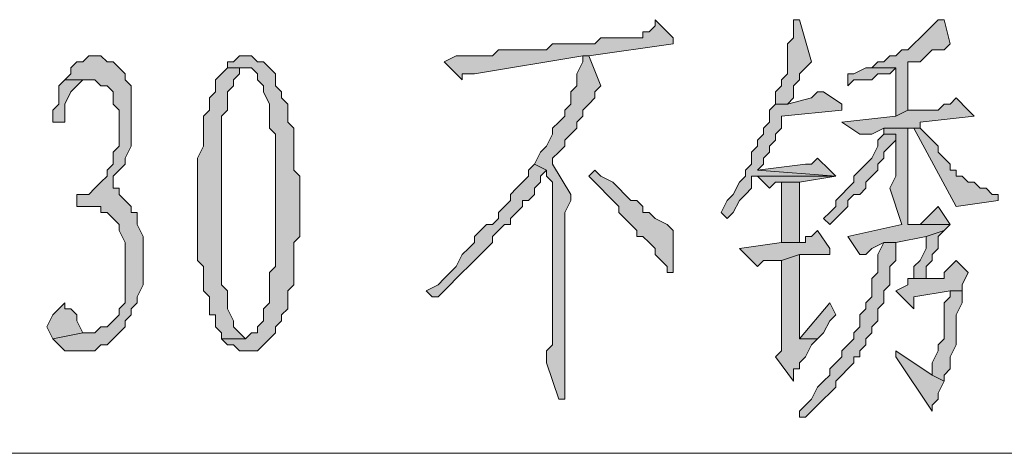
# Model space of a CAD drawing. Extents: x 566443 to 590371, y 3845226 to 3876576.
# Tile 171 of 221: x 586683.25 to 586690.18, y 3853937.39 to 3853940.44. Entities that reach past the tile are written whole.
import ezdxf

# ---------------------------------------------------------------- set-up
doc = ezdxf.new("R2010")
doc.units = 0
doc.layers.add('C00-00-00', color=7, linetype='CONTINUOUS')

msp = doc.modelspace()

# ---------------------------------------------------------------- hatches: boundary and pattern name
at = {"layer": 'C00-00-00'}
h = msp.add_hatch(color=256, dxfattribs=at)
h.dxf.hatch_style = 2
h.paths.add_polyline_path([(586687.7209, 3853940.4403), (586687.7209, 3853940.3979), (586687.6786, 3853940.3556), (586687.6362, 3853940.3556), (586687.6362, 3853940.3133), (586687.3399, 3853940.3133), (586687.2976, 3853940.2709), (586687.0012, 3853940.2709), (586686.9589, 3853940.2286), (586686.6202, 3853940.2286), (586686.5779, 3853940.1863), (586686.3239, 3853940.1863), (586686.2392, 3853940.1439), (586686.3662, 3853940.0169), (586686.3662, 3853940.0593), (586686.4086, 3853940.0593), (586686.4509, 3853940.0593), (586687.2129, 3853940.1863), (586687.2552, 3853940.1863), (586687.8479, 3853940.2709), (586687.8479, 3853940.3133)])
h = msp.add_hatch(color=256, dxfattribs=at)
h.dxf.hatch_style = 2
h.paths.add_polyline_path([(586688.7369, 3853940.4403), (586688.6946, 3853940.4403), (586688.6946, 3853940.3979), (586688.6946, 3853940.3133), (586688.6522, 3853940.2709), (586688.6522, 3853940.0593), (586688.6099, 3853940.0169), (586688.6099, 3853939.9746), (586688.5676, 3853939.9323), (586688.5676, 3853939.8476), (586688.6522, 3853939.8476), (586688.6946, 3853939.8899), (586688.6946, 3853939.9746), (586688.7369, 3853940.0169), (586688.7369, 3853940.0593), (586688.7792, 3853940.1016), (586688.8216, 3853940.1439)])
h = msp.add_hatch(color=256, dxfattribs=at)
h.dxf.hatch_style = 2
h.paths.add_polyline_path([(586689.7106, 3853940.4403), (586689.6682, 3853940.3979), (586689.6259, 3853940.3556), (586689.5836, 3853940.3133), (586689.5412, 3853940.2709), (586689.4989, 3853940.2286), (586689.4566, 3853940.2286), (586689.4142, 3853940.1863), (586689.3719, 3853940.1863), (586689.3296, 3853940.1439), (586689.2872, 3853940.1439), (586689.2449, 3853940.1016), (586689.4142, 3853940.1016), (586689.4142, 3853940.0169), (586689.4142, 3853939.7629), (586689.4989, 3853939.8053), (586689.4989, 3853940.1439), (586689.5412, 3853940.1439), (586689.5836, 3853940.1439), (586689.6259, 3853940.1863), (586689.6682, 3853940.2286), (586689.7529, 3853940.2286), (586689.7952, 3853940.2709), (586689.7529, 3853940.4403)])
h = msp.add_hatch(color=256, dxfattribs=at)
h.dxf.hatch_style = 2
h.paths.add_polyline_path([(586683.7839, 3853940.1863), (586683.7416, 3853940.1863), (586683.6992, 3853940.1439), (586683.6569, 3853940.1439), (586683.6146, 3853940.1016), (586683.6146, 3853940.0593), (586683.5722, 3853940.0169), (586683.7839, 3853940.0169), (586683.8262, 3853939.9746), (586683.8686, 3853939.9746), (586683.9109, 3853939.9323), (586683.9109, 3853939.8476), (586683.9532, 3853939.8053), (586683.9532, 3853939.5513), (586683.9109, 3853939.5089), (586683.9109, 3853939.4243), (586683.8686, 3853939.3819), (586683.8686, 3853939.3396), (586683.8262, 3853939.2973), (586683.7839, 3853939.2549), (586683.7416, 3853939.2126), (586683.6569, 3853939.2126), (586683.6569, 3853939.1279), (586683.8262, 3853939.1279), (586683.8262, 3853939.0856), (586683.8686, 3853939.0856), (586683.9109, 3853939.0433), (586683.9532, 3853939.0009), (586683.9532, 3853938.9586), (586683.9956, 3853938.8739), (586683.9956, 3853938.4506), (586683.9532, 3853938.4083), (586683.9532, 3853938.3659), (586683.9109, 3853938.3236), (586683.8686, 3853938.2813), (586683.8262, 3853938.2813), (586683.7839, 3853938.2389), (586683.6992, 3853938.2389), (586683.4876, 3853938.1966), (586683.5299, 3853938.1543), (586683.5722, 3853938.1119), (586683.7839, 3853938.1119), (586683.8262, 3853938.1543), (586683.8686, 3853938.1543), (586683.9109, 3853938.1966), (586683.9532, 3853938.2389), (586683.9956, 3853938.2813), (586683.9956, 3853938.3236), (586684.0379, 3853938.3659), (586684.0379, 3853938.4083), (586684.0802, 3853938.4506), (586684.0802, 3853938.4929), (586684.1226, 3853938.5776), (586684.1226, 3853938.9163), (586684.0802, 3853939.0009), (586684.0802, 3853939.0856), (586684.0379, 3853939.0856), (586684.0379, 3853939.1279), (586683.9956, 3853939.1703), (586683.9532, 3853939.2126), (586683.9532, 3853939.2549), (586683.9109, 3853939.2549), (586683.9109, 3853939.3396), (586683.9532, 3853939.3819), (586683.9956, 3853939.4243), (586683.9956, 3853939.4666), (586684.0379, 3853939.5513), (586684.0379, 3853939.9746), (586683.9956, 3853940.0169), (586683.9956, 3853940.0593), (586683.9532, 3853940.1016), (586683.9109, 3853940.1439), (586683.8686, 3853940.1439), (586683.8262, 3853940.1863)])
h = msp.add_hatch(color=256, dxfattribs=at)
h.dxf.hatch_style = 2
h.paths.add_polyline_path([(586684.8422, 3853940.1863), (586684.7999, 3853940.1863), (586684.7576, 3853940.1439), (586684.7152, 3853940.1439), (586684.7152, 3853940.1016), (586684.8846, 3853940.1016), (586684.9269, 3853940.0593), (586684.9269, 3853940.0169), (586684.9692, 3853939.9746), (586684.9692, 3853939.9323), (586685.0116, 3853939.8476), (586685.0116, 3853939.6783), (586685.0539, 3853939.6359), (586685.0539, 3853939.1279), (586685.0539, 3853938.7046), (586685.0116, 3853938.6623), (586685.0116, 3853938.4506), (586684.9692, 3853938.4083), (586684.9692, 3853938.3236), (586684.9269, 3853938.2813), (586684.9269, 3853938.2389), (586684.8846, 3853938.2389), (586684.8422, 3853938.1966), (586684.6729, 3853938.1966), (586684.7152, 3853938.1543), (586684.7576, 3853938.1543), (586684.7999, 3853938.1119), (586684.9269, 3853938.1119), (586684.9692, 3853938.1543), (586685.0116, 3853938.1966), (586685.0539, 3853938.2389), (586685.0539, 3853938.2813), (586685.0962, 3853938.3236), (586685.0962, 3853938.3659), (586685.1386, 3853938.4083), (586685.1386, 3853938.5353), (586685.1809, 3853938.5776), (586685.1809, 3853938.8739), (586685.2232, 3853938.9163), (586685.2232, 3853939.3396), (586685.1809, 3853939.3819), (586685.1809, 3853939.6783), (586685.1386, 3853939.7206), (586685.1386, 3853939.8476), (586685.0962, 3853939.8899), (586685.0962, 3853939.9323), (586685.0539, 3853939.9746), (586685.0539, 3853940.0593), (586685.0116, 3853940.1016), (586684.9692, 3853940.1439), (586684.9269, 3853940.1439), (586684.8846, 3853940.1863)])
h = msp.add_hatch(color=256, dxfattribs=at)
h.dxf.hatch_style = 2
h.paths.add_polyline_path([(586687.2552, 3853940.1863), (586687.2129, 3853940.1863), (586687.2129, 3853940.1439), (586687.1706, 3853940.0593), (586687.1706, 3853939.9746), (586687.1282, 3853939.9323), (586687.1282, 3853939.8476), (586687.0859, 3853939.8053), (586687.0859, 3853939.7629), (586687.0436, 3853939.7206), (586687.0012, 3853939.6783), (586687.0012, 3853939.6359), (586686.9589, 3853939.5513), (586686.9166, 3853939.5089), (586686.8742, 3853939.4243), (586686.9589, 3853939.3819), (586686.9589, 3853939.3396), (586687.0012, 3853939.2973), (586687.0012, 3853939.1279), (586687.0012, 3853939.0856), (586687.0012, 3853938.1543), (586686.9589, 3853938.1119), (586686.9589, 3853938.0273), (586687.0436, 3853937.7733), (586687.0859, 3853937.7733), (586687.0859, 3853937.8579), (586687.0859, 3853939.0856), (586687.1282, 3853939.1703), (586687.1282, 3853939.2126), (586687.0012, 3853939.4243), (586687.0012, 3853939.4666), (586687.0436, 3853939.5089), (586687.0859, 3853939.5513), (586687.0859, 3853939.5936), (586687.1282, 3853939.6359), (586687.1706, 3853939.6783), (586687.1706, 3853939.7206), (586687.2129, 3853939.7629), (586687.2129, 3853939.8053), (586687.2552, 3853939.8476), (586687.2976, 3853939.8899), (586687.2976, 3853939.9323), (586687.3399, 3853939.9746)])
h = msp.add_hatch(color=256, dxfattribs=at)
h.dxf.hatch_style = 2
h.paths.add_polyline_path([(586684.7152, 3853940.1016), (586684.6729, 3853940.0593), (586684.6306, 3853940.0169), (586684.6306, 3853939.9323), (586684.5882, 3853939.8899), (586684.5882, 3853939.8053), (586684.5459, 3853939.7629), (586684.5459, 3853939.5513), (586684.5036, 3853939.4666), (586684.5036, 3853938.7469), (586684.5459, 3853938.7046), (586684.5459, 3853938.6199), (586684.5459, 3853938.5776), (586684.5459, 3853938.5353), (586684.5882, 3853938.4929), (586684.5882, 3853938.3659), (586684.6306, 3853938.3659), (586684.6306, 3853938.2813), (586684.6729, 3853938.2389), (586684.6729, 3853938.1966), (586684.8422, 3853938.1966), (586684.7999, 3853938.2389), (586684.7576, 3853938.2813), (586684.7576, 3853938.3236), (586684.7152, 3853938.4083), (586684.7152, 3853938.5353), (586684.6729, 3853938.5776), (586684.6729, 3853939.7629), (586684.7152, 3853939.8053), (586684.7152, 3853939.9323), (586684.7576, 3853939.9746), (586684.7576, 3853940.0169), (586684.7999, 3853940.0593), (586684.7999, 3853940.1016), (586684.8422, 3853940.1016)])
h = msp.add_hatch(color=256, dxfattribs=at)
h.dxf.hatch_style = 2
h.paths.add_polyline_path([(586689.2449, 3853940.1016), (586689.2026, 3853940.1016), (586689.1179, 3853940.0593), (586689.0756, 3853940.0593), (586689.0756, 3853939.9746), (586689.1179, 3853940.0169), (586689.2449, 3853940.0169), (586689.2872, 3853940.0593), (586689.3719, 3853940.0593), (586689.4142, 3853940.1016)])
h = msp.add_hatch(color=256, dxfattribs=at)
h.dxf.hatch_style = 2
h.paths.add_polyline_path([(586683.5722, 3853940.0169), (586683.5299, 3853939.9746), (586683.5299, 3853939.8476), (586683.4876, 3853939.8053), (586683.4876, 3853939.7206), (586683.5722, 3853939.7206), (586683.5722, 3853939.8476), (586683.6146, 3853939.9323), (586683.6569, 3853939.9746), (586683.6992, 3853940.0169), (586683.7416, 3853940.0169)])
h = msp.add_hatch(color=256, dxfattribs=at)
h.dxf.hatch_style = 2
h.paths.add_polyline_path([(586688.9062, 3853939.9323), (586688.8639, 3853939.9323), (586688.8216, 3853939.8899), (586688.6522, 3853939.8476), (586688.5676, 3853939.8476), (586688.5252, 3853939.8053), (586688.5252, 3853939.7206), (586688.4829, 3853939.6783), (586688.4829, 3853939.6359), (586688.4406, 3853939.5936), (586688.4406, 3853939.5513), (586688.3982, 3853939.5089), (586688.3982, 3853939.4243), (586688.3559, 3853939.3819), (586688.3559, 3853939.3396), (586688.3136, 3853939.2973), (586688.2712, 3853939.2126), (586688.2289, 3853939.1703), (586688.1866, 3853939.0856), (586688.2289, 3853939.0433), (586688.2712, 3853939.0856), (586688.3136, 3853939.1703), (586688.3559, 3853939.2126), (586688.3982, 3853939.2549), (586688.3982, 3853939.3396), (586688.9909, 3853939.3396), (586688.4406, 3853939.3819), (586688.4829, 3853939.4243), (586688.4829, 3853939.4666), (586688.5252, 3853939.5089), (586688.5252, 3853939.5513), (586688.5676, 3853939.5936), (586688.5676, 3853939.6359), (586688.6099, 3853939.6783), (586688.6099, 3853939.7629), (586689.0332, 3853939.8053), (586689.0332, 3853939.8476)])
h = msp.add_hatch(color=256, dxfattribs=at)
h.dxf.hatch_style = 2
h.paths.add_polyline_path([(586689.8376, 3853939.8899), (586689.7952, 3853939.8476), (586689.7529, 3853939.8476), (586689.7106, 3853939.8053), (586689.4989, 3853939.8053), (586689.4142, 3853939.7629), (586689.0332, 3853939.7206), (586689.1602, 3853939.6359), (586689.2449, 3853939.6359), (586689.3296, 3853939.6783), (586689.5836, 3853939.6783), (586689.5836, 3853939.7206), (586689.9646, 3853939.7629), (586689.9222, 3853939.8053)])
h = msp.add_hatch(color=256, dxfattribs=at)
h.dxf.hatch_style = 2
h.paths.add_polyline_path([(586689.4989, 3853939.6783), (586689.3296, 3853939.6783), (586689.3296, 3853939.6359), (586689.4142, 3853939.6359), (586689.4142, 3853939.5936), (586689.4142, 3853939.3396), (586689.3719, 3853939.2549), (586689.4566, 3853939.0009), (586689.0756, 3853938.9163), (586689.1602, 3853938.7893), (586689.2026, 3853938.7893), (586689.2449, 3853938.8316), (586689.3296, 3853938.8739), (586689.4142, 3853938.8739), (586689.6259, 3853938.9163), (586689.7529, 3853938.9586), (586689.7952, 3853939.0009), (586689.4989, 3853939.0009), (586689.4989, 3853939.3396)])
h = msp.add_hatch(color=256, dxfattribs=at)
h.dxf.hatch_style = 2
h.paths.add_polyline_path([(586689.5836, 3853939.6783), (586689.5412, 3853939.6783), (586689.8376, 3853939.1279), (586690.1339, 3853939.1703), (586690.1339, 3853939.2126), (586690.0916, 3853939.2126), (586690.0492, 3853939.2549), (586690.0069, 3853939.2549), (586689.9646, 3853939.2973), (586689.9222, 3853939.2973), (586689.8799, 3853939.3396), (586689.8376, 3853939.3396), (586689.8376, 3853939.3819), (586689.7952, 3853939.3819), (586689.7952, 3853939.4243), (586689.7529, 3853939.4666), (586689.7106, 3853939.5089), (586689.7106, 3853939.5513), (586689.6682, 3853939.5936), (586689.6259, 3853939.6359)])
h = msp.add_hatch(color=256, dxfattribs=at)
h.dxf.hatch_style = 2
h.paths.add_polyline_path([(586689.3296, 3853939.6359), (586689.2872, 3853939.5936), (586689.2872, 3853939.5513), (586689.2449, 3853939.4666), (586689.2026, 3853939.4243), (586689.1602, 3853939.3819), (586689.1179, 3853939.3396), (586689.1179, 3853939.2973), (586689.0756, 3853939.2549), (586689.0332, 3853939.2126), (586688.9909, 3853939.1703), (586688.9909, 3853939.1279), (586688.9486, 3853939.0856), (586688.9062, 3853939.0433), (586688.9486, 3853939.0009), (586688.9909, 3853939.0433), (586689.0332, 3853939.0856), (586689.0756, 3853939.1279), (586689.0756, 3853939.1703), (586689.1179, 3853939.2126), (586689.1602, 3853939.2126), (586689.2026, 3853939.2549), (586689.2026, 3853939.2973), (586689.2449, 3853939.3396), (586689.2872, 3853939.3819), (586689.2872, 3853939.4243), (586689.3296, 3853939.4666), (586689.3296, 3853939.5089), (586689.3719, 3853939.5513), (586689.4142, 3853939.5936), (586689.4142, 3853939.6359)])
h = msp.add_hatch(color=256, dxfattribs=at)
h.dxf.hatch_style = 2
h.paths.add_polyline_path([(586688.8639, 3853939.4666), (586688.8216, 3853939.4243), (586688.7792, 3853939.4243), (586688.4406, 3853939.3819), (586688.9909, 3853939.3396), (586688.9486, 3853939.3819)])
h = msp.add_hatch(color=256, dxfattribs=at)
h.dxf.hatch_style = 2
h.paths.add_polyline_path([(586686.8742, 3853939.4243), (586686.8319, 3853939.3819), (586686.8319, 3853939.3396), (586686.7896, 3853939.2973), (586686.7472, 3853939.2549), (586686.7049, 3853939.2126), (586686.7049, 3853939.1703), (586686.6626, 3853939.1279), (586686.6202, 3853939.0856), (586686.6202, 3853939.0433), (586686.5779, 3853939.0009), (586686.5356, 3853939.0009), (586686.4932, 3853938.9586), (586686.4509, 3853938.9163), (586686.4509, 3853938.8739), (586686.4086, 3853938.8316), (586686.3662, 3853938.7893), (586686.3239, 3853938.7046), (586686.2816, 3853938.6623), (586686.2392, 3853938.6199), (586686.1969, 3853938.5776), (586686.1122, 3853938.5353), (586686.1546, 3853938.4929), (586686.1969, 3853938.4929), (586686.2392, 3853938.5353), (586686.2816, 3853938.5776), (586686.3239, 3853938.6199), (586686.3662, 3853938.6623), (586686.4086, 3853938.7046), (586686.4509, 3853938.7469), (586686.4932, 3853938.7893), (586686.5356, 3853938.8316), (586686.5779, 3853938.8739), (586686.5779, 3853938.9163), (586686.6202, 3853938.9586), (586686.6626, 3853939.0009), (586686.7049, 3853939.0009), (586686.7049, 3853939.0433), (586686.7472, 3853939.0856), (586686.7896, 3853939.1279), (586686.7896, 3853939.1703), (586686.8319, 3853939.1703), (586686.8742, 3853939.2126), (586686.8742, 3853939.2549), (586686.9166, 3853939.2973), (586686.9166, 3853939.3396), (586686.9589, 3853939.3819)])
h = msp.add_hatch(color=256, dxfattribs=at)
h.dxf.hatch_style = 2
h.paths.add_polyline_path([(586687.2976, 3853939.3819), (586687.2552, 3853939.3396), (586687.2976, 3853939.2973), (586687.3399, 3853939.2549), (586687.3822, 3853939.2126), (586687.4246, 3853939.1703), (586687.4669, 3853939.1279), (586687.4669, 3853939.0856), (586687.5092, 3853939.0433), (586687.5516, 3853939.0009), (586687.5939, 3853938.9586), (586687.5939, 3853938.9163), (586687.6362, 3853938.9163), (586687.6786, 3853938.8739), (586687.7209, 3853938.8316), (586687.7209, 3853938.7893), (586687.7632, 3853938.7469), (586687.8056, 3853938.7046), (586687.8056, 3853938.6623), (586687.8479, 3853938.6623), (586687.8479, 3853938.9586), (586687.8056, 3853939.0009), (586687.7209, 3853939.0433), (586687.6786, 3853939.0856), (586687.6362, 3853939.0856), (586687.6362, 3853939.1279), (586687.5939, 3853939.1703), (586687.5516, 3853939.1703), (586687.5092, 3853939.2126), (586687.4669, 3853939.2549), (586687.4246, 3853939.2973), (586687.3399, 3853939.3396)])
h = msp.add_hatch(color=256, dxfattribs=at)
h.dxf.hatch_style = 2
h.paths.add_polyline_path([(586688.9909, 3853939.3396), (586688.4406, 3853939.3396), (586688.5252, 3853939.2549), (586688.5676, 3853939.2973), (586688.7369, 3853939.2973)])
h = msp.add_hatch(color=256, dxfattribs=at)
h.dxf.hatch_style = 2
h.paths.add_polyline_path([(586688.7369, 3853938.8739), (586688.7369, 3853939.2973), (586688.6099, 3853939.2973), (586688.6099, 3853938.8739)])
h = msp.add_hatch(color=256, dxfattribs=at)
h.dxf.hatch_style = 2
h.paths.add_polyline_path([(586689.7106, 3853939.1279), (586689.6682, 3853939.0856), (586689.6259, 3853939.0433), (586689.5836, 3853939.0009), (586689.4989, 3853939.0009), (586689.7952, 3853939.0009)])
h = msp.add_hatch(color=256, dxfattribs=at)
h.dxf.hatch_style = 2
h.paths.add_polyline_path([(586688.8639, 3853938.9586), (586688.8216, 3853938.9163), (586688.7792, 3853938.9163), (586688.7792, 3853938.8739), (586688.6099, 3853938.8739), (586688.3136, 3853938.8316), (586688.4406, 3853938.7046), (586688.4829, 3853938.7469), (586688.6099, 3853938.7469), (586688.7369, 3853938.7893), (586688.9486, 3853938.7893), (586688.9486, 3853938.8316)])
h = msp.add_hatch(color=256, dxfattribs=at)
h.dxf.hatch_style = 2
h.paths.add_polyline_path([(586689.7529, 3853938.9586), (586689.6259, 3853938.9163), (586689.6259, 3853938.8316), (586689.5836, 3853938.7469), (586689.5412, 3853938.7046), (586689.5412, 3853938.6199), (586689.4989, 3853938.6199), (586689.6259, 3853938.6199), (586689.6259, 3853938.7046), (586689.6682, 3853938.7469), (586689.6682, 3853938.7893), (586689.7106, 3853938.8316), (586689.7106, 3853938.9163)])
h = msp.add_hatch(color=256, dxfattribs=at)
h.dxf.hatch_style = 2
h.paths.add_polyline_path([(586689.4142, 3853938.8739), (586689.3296, 3853938.8739), (586689.2872, 3853938.7893), (586689.2872, 3853938.6623), (586689.2449, 3853938.6199), (586689.2449, 3853938.4929), (586689.2026, 3853938.4506), (586689.2026, 3853938.4083), (586689.1602, 3853938.3659), (586689.1602, 3853938.2813), (586689.1179, 3853938.2389), (586689.1179, 3853938.1966), (586689.0756, 3853938.1543), (586689.0332, 3853938.1119), (586689.0332, 3853938.0696), (586688.9909, 3853938.0273), (586688.9486, 3853937.9849), (586688.9486, 3853937.9426), (586688.9062, 3853937.9003), (586688.8639, 3853937.8579), (586688.8216, 3853937.7733), (586688.7792, 3853937.7309), (586688.7369, 3853937.6886), (586688.7369, 3853937.6463), (586688.7792, 3853937.6463), (586688.8216, 3853937.6886), (586688.8639, 3853937.7309), (586688.9062, 3853937.7733), (586688.9486, 3853937.8156), (586688.9909, 3853937.8579), (586688.9909, 3853937.9003), (586689.0332, 3853937.9426), (586689.0756, 3853937.9849), (586689.1179, 3853938.0273), (586689.1179, 3853938.0696), (586689.1602, 3853938.0696), (586689.1602, 3853938.1119), (586689.2026, 3853938.1543), (586689.2026, 3853938.1966), (586689.2449, 3853938.2389), (586689.2449, 3853938.2813), (586689.2872, 3853938.3236), (586689.2872, 3853938.4083), (586689.3296, 3853938.4506), (586689.3296, 3853938.5353), (586689.3719, 3853938.5776), (586689.3719, 3853938.7046), (586689.4142, 3853938.7469)])
h = msp.add_hatch(color=256, dxfattribs=at)
h.dxf.hatch_style = 2
h.paths.add_polyline_path([(586688.7369, 3853938.7893), (586688.6099, 3853938.7469), (586688.6099, 3853938.1119), (586688.5676, 3853938.0696), (586688.6946, 3853937.9003), (586688.6946, 3853937.9849), (586688.7369, 3853937.9849), (586688.7369, 3853938.0273), (586688.7792, 3853938.0696), (586688.8216, 3853938.1543), (586688.8639, 3853938.1966), (586688.7369, 3853938.1966)])
h = msp.add_hatch(color=256, dxfattribs=at)
h.dxf.hatch_style = 2
h.paths.add_polyline_path([(586689.8376, 3853938.7469), (586689.7952, 3853938.7046), (586689.7529, 3853938.6623), (586689.7529, 3853938.6199), (586689.6259, 3853938.6199), (586689.4989, 3853938.6199), (586689.4989, 3853938.5776), (586689.4142, 3853938.5353), (586689.5412, 3853938.4083), (586689.5412, 3853938.4929), (586689.7952, 3853938.5353), (586689.8799, 3853938.5353), (586689.8799, 3853938.5776), (586689.9222, 3853938.6623)])
h = msp.add_hatch(color=256, dxfattribs=at)
h.dxf.hatch_style = 2
h.paths.add_polyline_path([(586689.8799, 3853938.5353), (586689.7952, 3853938.5353), (586689.7952, 3853938.4929), (586689.7529, 3853938.4506), (586689.7529, 3853938.1966), (586689.7106, 3853938.1543), (586689.7106, 3853938.1119), (586689.6682, 3853938.0273), (586689.6682, 3853937.9426), (586689.7529, 3853937.9003), (586689.7529, 3853937.9426), (586689.7952, 3853937.9849), (586689.7952, 3853938.0696), (586689.8376, 3853938.1543), (586689.8376, 3853938.3659), (586689.8799, 3853938.4506)])
h = msp.add_hatch(color=256, dxfattribs=at)
h.dxf.hatch_style = 2
h.paths.add_polyline_path([(586683.5722, 3853938.4506), (586683.5299, 3853938.4083), (586683.4876, 3853938.3659), (586683.4452, 3853938.2813), (586683.4876, 3853938.1966), (586683.6992, 3853938.2389), (586683.6569, 3853938.3236), (586683.6569, 3853938.3659), (586683.6146, 3853938.4083), (586683.5722, 3853938.4083)])
h = msp.add_hatch(color=256, dxfattribs=at)
h.dxf.hatch_style = 2
h.paths.add_polyline_path([(586688.9486, 3853938.4506), (586688.7369, 3853938.1966), (586688.8639, 3853938.1966), (586688.9062, 3853938.2389), (586688.9486, 3853938.3236), (586688.9909, 3853938.3659)])
h = msp.add_hatch(color=256, dxfattribs=at)
h.dxf.hatch_style = 2
h.paths.add_polyline_path([(586689.4142, 3853938.1119), (586689.4142, 3853938.0696), (586689.6682, 3853937.6886), (586689.6682, 3853937.7309), (586689.7106, 3853937.7733), (586689.7106, 3853937.8156), (586689.7529, 3853937.9003), (586689.6682, 3853937.9426)])

# ---------------------------------------------------------------- linework, layer by layer
at = {"layer": 'C00-00-00', "lineweight": 0}
for points in [[(586687.7209, 3853940.4403), (586687.7209, 3853940.3979), (586687.6786, 3853940.3556), (586687.6362, 3853940.3556), (586687.6362, 3853940.3133), (586687.3399, 3853940.3133), (586687.2976, 3853940.2709), (586687.0012, 3853940.2709), (586686.9589, 3853940.2286), (586686.6202, 3853940.2286), (586686.5779, 3853940.1863), (586686.3239, 3853940.1863), (586686.2392, 3853940.1439), (586686.3662, 3853940.0169), (586686.3662, 3853940.0593), (586686.4086, 3853940.0593), (586686.4509, 3853940.0593), (586687.2129, 3853940.1863), (586687.2552, 3853940.1863), (586687.8479, 3853940.2709), (586687.8479, 3853940.3133)], [(586688.7369, 3853940.4403), (586688.6946, 3853940.4403), (586688.6946, 3853940.3979), (586688.6946, 3853940.3133), (586688.6522, 3853940.2709), (586688.6522, 3853940.0593), (586688.6099, 3853940.0169), (586688.6099, 3853939.9746), (586688.5676, 3853939.9323), (586688.5676, 3853939.8476), (586688.6522, 3853939.8476), (586688.6946, 3853939.8899), (586688.6946, 3853939.9746), (586688.7369, 3853940.0169), (586688.7369, 3853940.0593), (586688.7792, 3853940.1016), (586688.8216, 3853940.1439)], [(586689.7106, 3853940.4403), (586689.6682, 3853940.3979), (586689.6259, 3853940.3556), (586689.5836, 3853940.3133), (586689.5412, 3853940.2709), (586689.4989, 3853940.2286), (586689.4566, 3853940.2286), (586689.4142, 3853940.1863), (586689.3719, 3853940.1863), (586689.3296, 3853940.1439), (586689.2872, 3853940.1439), (586689.2449, 3853940.1016), (586689.4142, 3853940.1016), (586689.4142, 3853940.0169), (586689.4142, 3853939.7629), (586689.4989, 3853939.8053), (586689.4989, 3853940.1439), (586689.5412, 3853940.1439), (586689.5836, 3853940.1439), (586689.6259, 3853940.1863), (586689.6682, 3853940.2286), (586689.7529, 3853940.2286), (586689.7952, 3853940.2709), (586689.7529, 3853940.4403)], [(586683.7839, 3853940.1863), (586683.7416, 3853940.1863), (586683.6992, 3853940.1439), (586683.6569, 3853940.1439), (586683.6146, 3853940.1016), (586683.6146, 3853940.0593), (586683.5722, 3853940.0169), (586683.7839, 3853940.0169), (586683.8262, 3853939.9746), (586683.8686, 3853939.9746), (586683.9109, 3853939.9323), (586683.9109, 3853939.8476), (586683.9532, 3853939.8053), (586683.9532, 3853939.5513), (586683.9109, 3853939.5089), (586683.9109, 3853939.4243), (586683.8686, 3853939.3819), (586683.8686, 3853939.3396), (586683.8262, 3853939.2973), (586683.7839, 3853939.2549), (586683.7416, 3853939.2126), (586683.6569, 3853939.2126), (586683.6569, 3853939.1279), (586683.8262, 3853939.1279), (586683.8262, 3853939.0856), (586683.8686, 3853939.0856), (586683.9109, 3853939.0433), (586683.9532, 3853939.0009), (586683.9532, 3853938.9586), (586683.9956, 3853938.8739), (586683.9956, 3853938.4506), (586683.9532, 3853938.4083), (586683.9532, 3853938.3659), (586683.9109, 3853938.3236), (586683.8686, 3853938.2813), (586683.8262, 3853938.2813), (586683.7839, 3853938.2389), (586683.6992, 3853938.2389), (586683.4876, 3853938.1966), (586683.5299, 3853938.1543), (586683.5722, 3853938.1119), (586683.7839, 3853938.1119), (586683.8262, 3853938.1543), (586683.8686, 3853938.1543), (586683.9109, 3853938.1966), (586683.9532, 3853938.2389), (586683.9956, 3853938.2813), (586683.9956, 3853938.3236), (586684.0379, 3853938.3659), (586684.0379, 3853938.4083), (586684.0802, 3853938.4506), (586684.0802, 3853938.4929), (586684.1226, 3853938.5776), (586684.1226, 3853938.9163), (586684.0802, 3853939.0009), (586684.0802, 3853939.0856), (586684.0379, 3853939.0856), (586684.0379, 3853939.1279), (586683.9956, 3853939.1703), (586683.9532, 3853939.2126), (586683.9532, 3853939.2549), (586683.9109, 3853939.2549), (586683.9109, 3853939.3396), (586683.9532, 3853939.3819), (586683.9956, 3853939.4243), (586683.9956, 3853939.4666), (586684.0379, 3853939.5513), (586684.0379, 3853939.9746), (586683.9956, 3853940.0169), (586683.9956, 3853940.0593), (586683.9532, 3853940.1016), (586683.9109, 3853940.1439), (586683.8686, 3853940.1439), (586683.8262, 3853940.1863)], [(586684.8422, 3853940.1863), (586684.7999, 3853940.1863), (586684.7576, 3853940.1439), (586684.7152, 3853940.1439), (586684.7152, 3853940.1016), (586684.8846, 3853940.1016), (586684.9269, 3853940.0593), (586684.9269, 3853940.0169), (586684.9692, 3853939.9746), (586684.9692, 3853939.9323), (586685.0116, 3853939.8476), (586685.0116, 3853939.6783), (586685.0539, 3853939.6359), (586685.0539, 3853939.1279), (586685.0539, 3853938.7046), (586685.0116, 3853938.6623), (586685.0116, 3853938.4506), (586684.9692, 3853938.4083), (586684.9692, 3853938.3236), (586684.9269, 3853938.2813), (586684.9269, 3853938.2389), (586684.8846, 3853938.2389), (586684.8422, 3853938.1966), (586684.6729, 3853938.1966), (586684.7152, 3853938.1543), (586684.7576, 3853938.1543), (586684.7999, 3853938.1119), (586684.9269, 3853938.1119), (586684.9692, 3853938.1543), (586685.0116, 3853938.1966), (586685.0539, 3853938.2389), (586685.0539, 3853938.2813), (586685.0962, 3853938.3236), (586685.0962, 3853938.3659), (586685.1386, 3853938.4083), (586685.1386, 3853938.5353), (586685.1809, 3853938.5776), (586685.1809, 3853938.8739), (586685.2232, 3853938.9163), (586685.2232, 3853939.3396), (586685.1809, 3853939.3819), (586685.1809, 3853939.6783), (586685.1386, 3853939.7206), (586685.1386, 3853939.8476), (586685.0962, 3853939.8899), (586685.0962, 3853939.9323), (586685.0539, 3853939.9746), (586685.0539, 3853940.0593), (586685.0116, 3853940.1016), (586684.9692, 3853940.1439), (586684.9269, 3853940.1439), (586684.8846, 3853940.1863)], [(586687.2552, 3853940.1863), (586687.2129, 3853940.1863), (586687.2129, 3853940.1439), (586687.1706, 3853940.0593), (586687.1706, 3853939.9746), (586687.1282, 3853939.9323), (586687.1282, 3853939.8476), (586687.0859, 3853939.8053), (586687.0859, 3853939.7629), (586687.0436, 3853939.7206), (586687.0012, 3853939.6783), (586687.0012, 3853939.6359), (586686.9589, 3853939.5513), (586686.9166, 3853939.5089), (586686.8742, 3853939.4243), (586686.9589, 3853939.3819), (586686.9589, 3853939.3396), (586687.0012, 3853939.2973), (586687.0012, 3853939.1279), (586687.0012, 3853939.0856), (586687.0012, 3853938.1543), (586686.9589, 3853938.1119), (586686.9589, 3853938.0273), (586687.0436, 3853937.7733), (586687.0859, 3853937.7733), (586687.0859, 3853937.8579), (586687.0859, 3853939.0856), (586687.1282, 3853939.1703), (586687.1282, 3853939.2126), (586687.0012, 3853939.4243), (586687.0012, 3853939.4666), (586687.0436, 3853939.5089), (586687.0859, 3853939.5513), (586687.0859, 3853939.5936), (586687.1282, 3853939.6359), (586687.1706, 3853939.6783), (586687.1706, 3853939.7206), (586687.2129, 3853939.7629), (586687.2129, 3853939.8053), (586687.2552, 3853939.8476), (586687.2976, 3853939.8899), (586687.2976, 3853939.9323), (586687.3399, 3853939.9746)], [(586684.7152, 3853940.1016), (586684.6729, 3853940.0593), (586684.6306, 3853940.0169), (586684.6306, 3853939.9323), (586684.5882, 3853939.8899), (586684.5882, 3853939.8053), (586684.5459, 3853939.7629), (586684.5459, 3853939.5513), (586684.5036, 3853939.4666), (586684.5036, 3853938.7469), (586684.5459, 3853938.7046), (586684.5459, 3853938.6199), (586684.5459, 3853938.5776), (586684.5459, 3853938.5353), (586684.5882, 3853938.4929), (586684.5882, 3853938.3659), (586684.6306, 3853938.3659), (586684.6306, 3853938.2813), (586684.6729, 3853938.2389), (586684.6729, 3853938.1966), (586684.8422, 3853938.1966), (586684.7999, 3853938.2389), (586684.7576, 3853938.2813), (586684.7576, 3853938.3236), (586684.7152, 3853938.4083), (586684.7152, 3853938.5353), (586684.6729, 3853938.5776), (586684.6729, 3853939.7629), (586684.7152, 3853939.8053), (586684.7152, 3853939.9323), (586684.7576, 3853939.9746), (586684.7576, 3853940.0169), (586684.7999, 3853940.0593), (586684.7999, 3853940.1016), (586684.8422, 3853940.1016)], [(586689.2449, 3853940.1016), (586689.2026, 3853940.1016), (586689.1179, 3853940.0593), (586689.0756, 3853940.0593), (586689.0756, 3853939.9746), (586689.1179, 3853940.0169), (586689.2449, 3853940.0169), (586689.2872, 3853940.0593), (586689.3719, 3853940.0593), (586689.4142, 3853940.1016)], [(586683.5722, 3853940.0169), (586683.5299, 3853939.9746), (586683.5299, 3853939.8476), (586683.4876, 3853939.8053), (586683.4876, 3853939.7206), (586683.5722, 3853939.7206), (586683.5722, 3853939.8476), (586683.6146, 3853939.9323), (586683.6569, 3853939.9746), (586683.6992, 3853940.0169), (586683.7416, 3853940.0169)], [(586688.9062, 3853939.9323), (586688.8639, 3853939.9323), (586688.8216, 3853939.8899), (586688.6522, 3853939.8476), (586688.5676, 3853939.8476), (586688.5252, 3853939.8053), (586688.5252, 3853939.7206), (586688.4829, 3853939.6783), (586688.4829, 3853939.6359), (586688.4406, 3853939.5936), (586688.4406, 3853939.5513), (586688.3982, 3853939.5089), (586688.3982, 3853939.4243), (586688.3559, 3853939.3819), (586688.3559, 3853939.3396), (586688.3136, 3853939.2973), (586688.2712, 3853939.2126), (586688.2289, 3853939.1703), (586688.1866, 3853939.0856), (586688.2289, 3853939.0433), (586688.2712, 3853939.0856), (586688.3136, 3853939.1703), (586688.3559, 3853939.2126), (586688.3982, 3853939.2549), (586688.3982, 3853939.3396), (586688.9909, 3853939.3396), (586688.4406, 3853939.3819), (586688.4829, 3853939.4243), (586688.4829, 3853939.4666), (586688.5252, 3853939.5089), (586688.5252, 3853939.5513), (586688.5676, 3853939.5936), (586688.5676, 3853939.6359), (586688.6099, 3853939.6783), (586688.6099, 3853939.7629), (586689.0332, 3853939.8053), (586689.0332, 3853939.8476)], [(586689.8376, 3853939.8899), (586689.7952, 3853939.8476), (586689.7529, 3853939.8476), (586689.7106, 3853939.8053), (586689.4989, 3853939.8053), (586689.4142, 3853939.7629), (586689.0332, 3853939.7206), (586689.1602, 3853939.6359), (586689.2449, 3853939.6359), (586689.3296, 3853939.6783), (586689.5836, 3853939.6783), (586689.5836, 3853939.7206), (586689.9646, 3853939.7629), (586689.9222, 3853939.8053)], [(586689.4989, 3853939.6783), (586689.3296, 3853939.6783), (586689.3296, 3853939.6359), (586689.4142, 3853939.6359), (586689.4142, 3853939.5936), (586689.4142, 3853939.3396), (586689.3719, 3853939.2549), (586689.4566, 3853939.0009), (586689.0756, 3853938.9163), (586689.1602, 3853938.7893), (586689.2026, 3853938.7893), (586689.2449, 3853938.8316), (586689.3296, 3853938.8739), (586689.4142, 3853938.8739), (586689.6259, 3853938.9163), (586689.7529, 3853938.9586), (586689.7952, 3853939.0009), (586689.4989, 3853939.0009), (586689.4989, 3853939.3396)], [(586689.5836, 3853939.6783), (586689.5412, 3853939.6783), (586689.8376, 3853939.1279), (586690.1339, 3853939.1703), (586690.1339, 3853939.2126), (586690.0916, 3853939.2126), (586690.0492, 3853939.2549), (586690.0069, 3853939.2549), (586689.9646, 3853939.2973), (586689.9222, 3853939.2973), (586689.8799, 3853939.3396), (586689.8376, 3853939.3396), (586689.8376, 3853939.3819), (586689.7952, 3853939.3819), (586689.7952, 3853939.4243), (586689.7529, 3853939.4666), (586689.7106, 3853939.5089), (586689.7106, 3853939.5513), (586689.6682, 3853939.5936), (586689.6259, 3853939.6359)], [(586689.3296, 3853939.6359), (586689.2872, 3853939.5936), (586689.2872, 3853939.5513), (586689.2449, 3853939.4666), (586689.2026, 3853939.4243), (586689.1602, 3853939.3819), (586689.1179, 3853939.3396), (586689.1179, 3853939.2973), (586689.0756, 3853939.2549), (586689.0332, 3853939.2126), (586688.9909, 3853939.1703), (586688.9909, 3853939.1279), (586688.9486, 3853939.0856), (586688.9062, 3853939.0433), (586688.9486, 3853939.0009), (586688.9909, 3853939.0433), (586689.0332, 3853939.0856), (586689.0756, 3853939.1279), (586689.0756, 3853939.1703), (586689.1179, 3853939.2126), (586689.1602, 3853939.2126), (586689.2026, 3853939.2549), (586689.2026, 3853939.2973), (586689.2449, 3853939.3396), (586689.2872, 3853939.3819), (586689.2872, 3853939.4243), (586689.3296, 3853939.4666), (586689.3296, 3853939.5089), (586689.3719, 3853939.5513), (586689.4142, 3853939.5936), (586689.4142, 3853939.6359)], [(586688.8639, 3853939.4666), (586688.8216, 3853939.4243), (586688.7792, 3853939.4243), (586688.4406, 3853939.3819), (586688.9909, 3853939.3396), (586688.9486, 3853939.3819)], [(586686.8742, 3853939.4243), (586686.8319, 3853939.3819), (586686.8319, 3853939.3396), (586686.7896, 3853939.2973), (586686.7472, 3853939.2549), (586686.7049, 3853939.2126), (586686.7049, 3853939.1703), (586686.6626, 3853939.1279), (586686.6202, 3853939.0856), (586686.6202, 3853939.0433), (586686.5779, 3853939.0009), (586686.5356, 3853939.0009), (586686.4932, 3853938.9586), (586686.4509, 3853938.9163), (586686.4509, 3853938.8739), (586686.4086, 3853938.8316), (586686.3662, 3853938.7893), (586686.3239, 3853938.7046), (586686.2816, 3853938.6623), (586686.2392, 3853938.6199), (586686.1969, 3853938.5776), (586686.1122, 3853938.5353), (586686.1546, 3853938.4929), (586686.1969, 3853938.4929), (586686.2392, 3853938.5353), (586686.2816, 3853938.5776), (586686.3239, 3853938.6199), (586686.3662, 3853938.6623), (586686.4086, 3853938.7046), (586686.4509, 3853938.7469), (586686.4932, 3853938.7893), (586686.5356, 3853938.8316), (586686.5779, 3853938.8739), (586686.5779, 3853938.9163), (586686.6202, 3853938.9586), (586686.6626, 3853939.0009), (586686.7049, 3853939.0009), (586686.7049, 3853939.0433), (586686.7472, 3853939.0856), (586686.7896, 3853939.1279), (586686.7896, 3853939.1703), (586686.8319, 3853939.1703), (586686.8742, 3853939.2126), (586686.8742, 3853939.2549), (586686.9166, 3853939.2973), (586686.9166, 3853939.3396), (586686.9589, 3853939.3819)], [(586687.2976, 3853939.3819), (586687.2552, 3853939.3396), (586687.2976, 3853939.2973), (586687.3399, 3853939.2549), (586687.3822, 3853939.2126), (586687.4246, 3853939.1703), (586687.4669, 3853939.1279), (586687.4669, 3853939.0856), (586687.5092, 3853939.0433), (586687.5516, 3853939.0009), (586687.5939, 3853938.9586), (586687.5939, 3853938.9163), (586687.6362, 3853938.9163), (586687.6786, 3853938.8739), (586687.7209, 3853938.8316), (586687.7209, 3853938.7893), (586687.7632, 3853938.7469), (586687.8056, 3853938.7046), (586687.8056, 3853938.6623), (586687.8479, 3853938.6623), (586687.8479, 3853938.9586), (586687.8056, 3853939.0009), (586687.7209, 3853939.0433), (586687.6786, 3853939.0856), (586687.6362, 3853939.0856), (586687.6362, 3853939.1279), (586687.5939, 3853939.1703), (586687.5516, 3853939.1703), (586687.5092, 3853939.2126), (586687.4669, 3853939.2549), (586687.4246, 3853939.2973), (586687.3399, 3853939.3396)], [(586688.9909, 3853939.3396), (586688.4406, 3853939.3396), (586688.5252, 3853939.2549), (586688.5676, 3853939.2973), (586688.7369, 3853939.2973)], [(586688.7369, 3853938.8739), (586688.7369, 3853939.2973), (586688.6099, 3853939.2973), (586688.6099, 3853938.8739)], [(586689.7106, 3853939.1279), (586689.6682, 3853939.0856), (586689.6259, 3853939.0433), (586689.5836, 3853939.0009), (586689.4989, 3853939.0009), (586689.7952, 3853939.0009)], [(586688.8639, 3853938.9586), (586688.8216, 3853938.9163), (586688.7792, 3853938.9163), (586688.7792, 3853938.8739), (586688.6099, 3853938.8739), (586688.3136, 3853938.8316), (586688.4406, 3853938.7046), (586688.4829, 3853938.7469), (586688.6099, 3853938.7469), (586688.7369, 3853938.7893), (586688.9486, 3853938.7893), (586688.9486, 3853938.8316)], [(586689.7529, 3853938.9586), (586689.6259, 3853938.9163), (586689.6259, 3853938.8316), (586689.5836, 3853938.7469), (586689.5412, 3853938.7046), (586689.5412, 3853938.6199), (586689.4989, 3853938.6199), (586689.6259, 3853938.6199), (586689.6259, 3853938.7046), (586689.6682, 3853938.7469), (586689.6682, 3853938.7893), (586689.7106, 3853938.8316), (586689.7106, 3853938.9163)], [(586689.4142, 3853938.8739), (586689.3296, 3853938.8739), (586689.2872, 3853938.7893), (586689.2872, 3853938.6623), (586689.2449, 3853938.6199), (586689.2449, 3853938.4929), (586689.2026, 3853938.4506), (586689.2026, 3853938.4083), (586689.1602, 3853938.3659), (586689.1602, 3853938.2813), (586689.1179, 3853938.2389), (586689.1179, 3853938.1966), (586689.0756, 3853938.1543), (586689.0332, 3853938.1119), (586689.0332, 3853938.0696), (586688.9909, 3853938.0273), (586688.9486, 3853937.9849), (586688.9486, 3853937.9426), (586688.9062, 3853937.9003), (586688.8639, 3853937.8579), (586688.8216, 3853937.7733), (586688.7792, 3853937.7309), (586688.7369, 3853937.6886), (586688.7369, 3853937.6463), (586688.7792, 3853937.6463), (586688.8216, 3853937.6886), (586688.8639, 3853937.7309), (586688.9062, 3853937.7733), (586688.9486, 3853937.8156), (586688.9909, 3853937.8579), (586688.9909, 3853937.9003), (586689.0332, 3853937.9426), (586689.0756, 3853937.9849), (586689.1179, 3853938.0273), (586689.1179, 3853938.0696), (586689.1602, 3853938.0696), (586689.1602, 3853938.1119), (586689.2026, 3853938.1543), (586689.2026, 3853938.1966), (586689.2449, 3853938.2389), (586689.2449, 3853938.2813), (586689.2872, 3853938.3236), (586689.2872, 3853938.4083), (586689.3296, 3853938.4506), (586689.3296, 3853938.5353), (586689.3719, 3853938.5776), (586689.3719, 3853938.7046), (586689.4142, 3853938.7469)], [(586688.7369, 3853938.7893), (586688.6099, 3853938.7469), (586688.6099, 3853938.1119), (586688.5676, 3853938.0696), (586688.6946, 3853937.9003), (586688.6946, 3853937.9849), (586688.7369, 3853937.9849), (586688.7369, 3853938.0273), (586688.7792, 3853938.0696), (586688.8216, 3853938.1543), (586688.8639, 3853938.1966), (586688.7369, 3853938.1966)], [(586689.8376, 3853938.7469), (586689.7952, 3853938.7046), (586689.7529, 3853938.6623), (586689.7529, 3853938.6199), (586689.6259, 3853938.6199), (586689.4989, 3853938.6199), (586689.4989, 3853938.5776), (586689.4142, 3853938.5353), (586689.5412, 3853938.4083), (586689.5412, 3853938.4929), (586689.7952, 3853938.5353), (586689.8799, 3853938.5353), (586689.8799, 3853938.5776), (586689.9222, 3853938.6623)], [(586689.8799, 3853938.5353), (586689.7952, 3853938.5353), (586689.7952, 3853938.4929), (586689.7529, 3853938.4506), (586689.7529, 3853938.1966), (586689.7106, 3853938.1543), (586689.7106, 3853938.1119), (586689.6682, 3853938.0273), (586689.6682, 3853937.9426), (586689.7529, 3853937.9003), (586689.7529, 3853937.9426), (586689.7952, 3853937.9849), (586689.7952, 3853938.0696), (586689.8376, 3853938.1543), (586689.8376, 3853938.3659), (586689.8799, 3853938.4506)], [(586683.5722, 3853938.4506), (586683.5299, 3853938.4083), (586683.4876, 3853938.3659), (586683.4452, 3853938.2813), (586683.4876, 3853938.1966), (586683.6992, 3853938.2389), (586683.6569, 3853938.3236), (586683.6569, 3853938.3659), (586683.6146, 3853938.4083), (586683.5722, 3853938.4083)], [(586688.9486, 3853938.4506), (586688.7369, 3853938.1966), (586688.8639, 3853938.1966), (586688.9062, 3853938.2389), (586688.9486, 3853938.3236), (586688.9909, 3853938.3659)], [(586689.4142, 3853938.1119), (586689.4142, 3853938.0696), (586689.6682, 3853937.6886), (586689.6682, 3853937.7309), (586689.7106, 3853937.7733), (586689.7106, 3853937.8156), (586689.7529, 3853937.9003), (586689.6682, 3853937.9426)]]:
    msp.add_lwpolyline(points, close=True, dxfattribs=at)
at = {"layer": 'C00-00-00', "lineweight": 9}
msp.add_lwpolyline([(586713.8829, 3853937.3923), (586677.9419, 3853937.3923)], dxfattribs=at)

doc.saveas('drawing.dxf')
